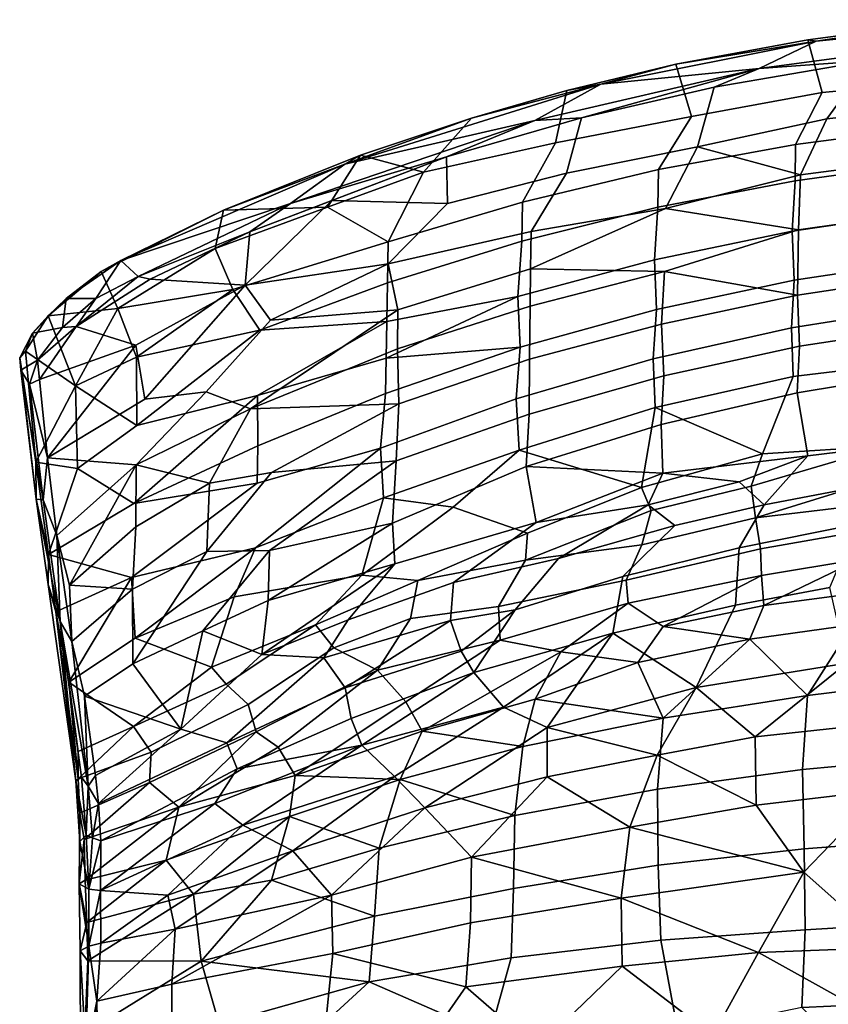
# Model space of a CAD drawing. Header units: millimetres. Extents: x -31 to 2906, y -30 to 542.
# Tile 34 of 54: x 1807 to 1959, y 354 to 540. Entities that reach past the tile are written whole.
import ezdxf

# ---------------------------------------------------------------- set-up
doc = ezdxf.new("R2010")
doc.units = ezdxf.units.MM
doc.layers.add('Layer 01', color=7, linetype='Continuous', true_color=0x000000)

msp = doc.modelspace()

# ---------------------------------------------------------------- linework, layer by layer
at = {"layer": 'Layer 01'}
for points in [[(1945.63, 530.39, 798.75), (1990.22, 536.36, 799.63), (1991.87, 539.12, 798.88), (1956.36, 535.51, 797.81)], [(1983.16, 539.56, 796.97), (1954.78, 535.8, 795.83), (1956.36, 535.51, 797.81)], [(1954.78, 535.8, 795.83), (1983.16, 539.56, 796.97), (1978.16, 527.8, 763.77), (1957.48, 525.87, 765.83)], [(1983.16, 539.56, 796.97), (1956.36, 535.51, 797.81), (1991.87, 539.12, 798.88)], [(1915.87, 527.42, 796.58), (1945.63, 530.39, 798.75), (1956.36, 535.51, 797.81)], [(1930, 531.21, 795.61), (1915.87, 527.42, 796.58), (1956.36, 535.51, 797.81)], [(1954.78, 535.8, 795.83), (1930, 531.21, 795.61), (1956.36, 535.51, 797.81)], [(1932.94, 521.33, 765.36), (1930, 531.21, 795.61), (1954.78, 535.8, 795.83), (1957.48, 525.87, 765.83)], [(1990.22, 536.36, 799.63), (1945.63, 530.39, 798.75), (1966.36, 531.86, 798.33)], [(1966.36, 531.86, 798.33), (1958.37, 520.91, 769.96), (1979.84, 523.32, 769.27), (1988.97, 534.35, 798.73)], [(1958.37, 520.91, 769.96), (1966.36, 531.86, 798.33), (1937.17, 526.89, 797.51), (1934.07, 515.64, 767.18)], [(1945.63, 530.39, 798.75), (1937.17, 526.89, 797.51), (1966.36, 531.86, 798.33)], [(1945.63, 530.39, 798.75), (1903.44, 520.59, 797.18), (1912.23, 521.08, 796.67)], [(1903.44, 520.59, 797.18), (1945.63, 530.39, 798.75), (1915.87, 527.42, 796.58)], [(1932.94, 521.33, 765.36), (1907.35, 516.38, 768.45), (1909.51, 526.22, 794.59), (1930, 531.21, 795.61)], [(1930, 531.21, 795.61), (1909.51, 526.22, 794.59), (1915.87, 527.42, 796.58)], [(1945.63, 530.39, 798.75), (1912.23, 521.08, 796.67), (1937.17, 526.89, 797.51)], [(1978.3, 519.47, 737.24), (1952.44, 516.11, 738.04), (1957.48, 525.87, 765.83), (1978.16, 527.8, 763.77)], [(1903.44, 520.59, 797.18), (1915.87, 527.42, 796.58), (1867.76, 512.39, 794.38)], [(1891.56, 521.06, 793.81), (1867.76, 512.39, 794.38), (1915.87, 527.42, 796.58)], [(1907.35, 516.38, 768.45), (1882.52, 510.89, 773.61), (1891.56, 521.06, 793.81), (1909.51, 526.22, 794.59)], [(1909.51, 526.22, 794.59), (1891.56, 521.06, 793.81), (1915.87, 527.42, 796.58)], [(1912.23, 521.08, 796.67), (1909.4, 510.7, 769.65), (1934.07, 515.64, 767.18), (1937.17, 526.89, 797.51)], [(1952.44, 516.11, 738.04), (1926.7, 511.38, 739.18), (1932.94, 521.33, 765.36), (1957.48, 525.87, 765.83)], [(1958.37, 520.91, 769.96), (1953.4, 510.4, 740.06), (1978.93, 513.7, 739.23), (1979.84, 523.32, 769.27)], [(1903.44, 520.59, 797.18), (1857.56, 504.97, 794.74), (1886.88, 513.74, 795.58)], [(1903.44, 520.59, 797.18), (1867.76, 512.39, 794.38), (1857.56, 504.97, 794.74)], [(1891.56, 521.06, 793.81), (1870.72, 514.07, 792.71), (1867.76, 512.39, 794.38)], [(1891.56, 521.06, 793.81), (1882.52, 510.89, 773.61), (1870.72, 514.07, 792.71)], [(1886.88, 513.74, 795.58), (1887.03, 504.98, 771.91), (1909.4, 510.7, 769.65), (1912.23, 521.08, 796.67)], [(1903.44, 520.59, 797.18), (1886.88, 513.74, 795.58), (1912.23, 521.08, 796.67)], [(1926.7, 511.38, 739.18), (1901.15, 505.27, 740.66), (1907.35, 516.38, 768.45), (1932.94, 521.33, 765.36)], [(1934.07, 515.64, 767.18), (1953.4, 510.4, 740.06), (1958.37, 520.91, 769.96)], [(1952.44, 516.11, 738.04), (1978.3, 519.47, 737.24), (1978.26, 512.8, 714.95), (1952.38, 509.28, 715.61)], [(1901.15, 505.27, 740.66), (1875.89, 497.8, 742.48), (1882.52, 510.89, 773.61), (1907.35, 516.38, 768.45)], [(1909.4, 510.7, 769.65), (1902.75, 499.72, 742.75), (1928.01, 504.04, 735.97), (1934.07, 515.64, 767.18)], [(1926.7, 511.38, 739.18), (1952.44, 516.11, 738.04), (1952.38, 509.28, 715.61), (1926.6, 504.32, 716.56)], [(1953.4, 510.4, 740.06), (1934.07, 515.64, 767.18), (1928.01, 504.04, 735.97)], [(1870.72, 514.07, 792.71), (1844.91, 503.71, 790.99), (1867.76, 512.39, 794.38)], [(1864.48, 504.3, 772.61), (1844.91, 503.71, 790.99), (1870.72, 514.07, 792.71)], [(1857.56, 504.97, 794.74), (1849.88, 499.69, 793.33), (1886.88, 513.74, 795.58)], [(1849.88, 499.69, 793.33), (1865.32, 505.54, 793.33), (1886.88, 513.74, 795.58)], [(1864.48, 504.3, 772.61), (1870.72, 514.07, 792.71), (1882.52, 510.89, 773.61)], [(1865.32, 505.54, 793.33), (1887.03, 504.98, 771.91), (1886.88, 513.74, 795.58)], [(1953.4, 510.4, 740.06), (1953.03, 500.02, 706.2), (1978.67, 503.68, 705.86), (1978.93, 513.7, 739.23)], [(1867.76, 512.39, 794.38), (1825.65, 494.25, 791.21), (1857.56, 504.97, 794.74)], [(1867.76, 512.39, 794.38), (1844.91, 503.71, 790.99), (1825.65, 494.25, 791.21)], [(1901.15, 505.27, 740.66), (1926.7, 511.38, 739.18), (1926.6, 504.32, 716.56), (1901.03, 497.92, 717.79)], [(1952.38, 509.28, 715.61), (1978.26, 512.8, 714.95), (1977.86, 503.63, 682.77), (1951.85, 499.79, 683)], [(1875.89, 497.8, 742.48), (1864.48, 504.3, 772.61), (1882.52, 510.89, 773.61)], [(1887.03, 504.98, 771.91), (1875.91, 493.67, 750.39), (1902.75, 499.72, 742.75), (1909.4, 510.7, 769.65)], [(1926.6, 504.32, 716.56), (1952.38, 509.28, 715.61), (1951.85, 499.79, 683), (1925.95, 494.41, 683.46)], [(1953.03, 500.02, 706.2), (1953.4, 510.4, 740.06), (1928.01, 504.04, 735.97)], [(1865.32, 505.54, 793.33), (1849.04, 489.64, 768.03), (1875.91, 493.67, 750.39), (1887.03, 504.98, 771.91)], [(1865.32, 505.54, 793.33), (1849.88, 499.69, 793.33), (1849.04, 489.64, 768.03)], [(1844.91, 503.71, 790.99), (1821.92, 492.18, 787.94), (1825.65, 494.25, 791.21)], [(1821.92, 492.18, 787.94), (1844.91, 503.71, 790.99), (1843.37, 496.52, 774.04), (1825.1, 485.28, 766.43)], [(1828.87, 491.27, 792.72), (1857.56, 504.97, 794.74), (1825.65, 494.25, 791.21)], [(1857.56, 504.97, 794.74), (1828.87, 491.27, 792.72), (1849.88, 499.69, 793.33)], [(1864.48, 504.3, 772.61), (1843.37, 496.52, 774.04), (1844.91, 503.71, 790.99)], [(1864.48, 504.3, 772.61), (1875.89, 497.8, 742.48), (1846.71, 488.84, 749.2), (1843.37, 496.52, 774.04)], [(1875.89, 497.8, 742.48), (1901.15, 505.27, 740.66), (1901.03, 497.92, 717.79), (1875.75, 490.08, 719.3)], [(1901.03, 497.92, 717.79), (1926.6, 504.32, 716.56), (1925.95, 494.41, 683.46), (1900.27, 487.5, 684.15)], [(1928.01, 504.04, 735.97), (1902.75, 499.72, 742.75), (1902.68, 492.69, 721.01)], [(1927.87, 492.23, 697.22), (1953.03, 500.02, 706.2), (1928.01, 504.04, 735.97), (1902.68, 492.69, 721.01)], [(1951.85, 499.79, 683), (1977.86, 503.63, 682.77), (1978.15, 494.46, 647.73), (1952.19, 490.57, 648.19)], [(1953.03, 500.02, 706.2), (1952.87, 487.76, 662.33), (1978.55, 491.66, 662.18), (1978.67, 503.68, 705.86)], [(1952.87, 487.76, 662.33), (1953.03, 500.02, 706.2), (1927.87, 492.23, 697.22)], [(1831.18, 490.79, 791.46), (1849.88, 499.69, 793.33), (1828.87, 491.27, 792.72)], [(1831.18, 490.79, 791.46), (1849.04, 489.64, 768.03), (1849.88, 499.69, 793.33)], [(1875.91, 493.67, 750.39), (1877.72, 484.99, 722.58), (1902.68, 492.69, 721.01), (1902.75, 499.72, 742.75)], [(1925.95, 494.41, 683.46), (1951.85, 499.79, 683), (1952.19, 490.57, 648.19), (1926.34, 485.08, 648.83)], [(1843.37, 496.52, 774.04), (1846.71, 488.84, 749.2), (1825.1, 485.28, 766.43)], [(1846.71, 488.84, 749.2), (1875.89, 497.8, 742.48), (1875.75, 490.08, 719.3), (1851.78, 481.2, 721.03)], [(1875.75, 490.08, 719.3), (1901.03, 497.92, 717.79), (1900.27, 487.5, 684.15), (1875.62, 482.81, 696.36)], [(1900.27, 487.5, 684.15), (1925.95, 494.41, 683.46), (1926.34, 485.08, 648.83), (1900.69, 477.98, 649.66)], [(1952.19, 490.57, 648.19), (1978.15, 494.46, 647.73), (1977.82, 485.74, 612.96), (1951.69, 481.59, 613.11)], [(1815.35, 487.15, 785.99), (1820.97, 487.12, 790.12), (1825.65, 494.25, 791.21)], [(1825.65, 494.25, 791.21), (1821.92, 492.18, 787.94), (1815.35, 487.15, 785.99)], [(1825.65, 494.25, 791.21), (1820.97, 487.12, 790.12), (1828.87, 491.27, 792.72)], [(1853.76, 483.07, 744.61), (1875.91, 493.67, 750.39), (1849.04, 489.64, 768.03)], [(1875.91, 493.67, 750.39), (1853.76, 483.07, 744.61), (1877.72, 484.99, 722.58)], [(1877.72, 484.99, 722.58), (1877.64, 477.67, 699.63), (1902.6, 485.68, 698.3), (1902.68, 492.69, 721.01)], [(1927.87, 492.23, 697.22), (1902.68, 492.69, 721.01), (1902.6, 485.68, 698.3)], [(1821.92, 492.18, 787.94), (1811.98, 483.9, 779.88), (1815.35, 487.15, 785.99)], [(1821.92, 492.18, 787.94), (1825.1, 485.28, 766.43), (1811.98, 483.9, 779.88)], [(1828.87, 491.27, 792.72), (1820.97, 487.12, 790.12), (1817.23, 481.85, 786.13)], [(1831.18, 490.79, 791.46), (1828.87, 491.27, 792.72), (1817.23, 481.85, 786.13)], [(1828.44, 478.36, 762.7), (1849.04, 489.64, 768.03), (1831.18, 490.79, 791.46), (1817.23, 481.85, 786.13)], [(1902.6, 485.68, 698.3), (1902.47, 475.7, 664.34), (1927.3, 482.3, 662.72), (1927.87, 492.23, 697.22)], [(1952.87, 487.76, 662.33), (1927.87, 492.23, 697.22), (1927.3, 482.3, 662.72)], [(1952.87, 487.76, 662.33), (1953.22, 478.14, 624.76), (1978.84, 482.08, 624.3), (1978.55, 491.66, 662.18)], [(1846.71, 488.84, 749.2), (1828.59, 476.07, 737.01), (1825.1, 485.28, 766.43)], [(1849.04, 489.64, 768.03), (1828.44, 478.36, 762.7), (1830.15, 468.23, 733.04)], [(1846.71, 488.84, 749.2), (1851.78, 481.2, 721.03), (1828.59, 476.07, 737.01)], [(1841.7, 469.56, 720.93), (1853.76, 483.07, 744.61), (1849.04, 489.64, 768.03), (1830.15, 468.23, 733.04)], [(1875.62, 482.81, 696.36), (1851.78, 481.2, 721.03), (1875.75, 490.08, 719.3)], [(1926.34, 485.08, 648.83), (1952.19, 490.57, 648.19), (1951.69, 481.59, 613.11), (1925.74, 475.8, 613.56)], [(1809.05, 480.62, 778.5), (1814.68, 481.68, 785.23), (1815.35, 487.15, 785.99)], [(1815.35, 487.15, 785.99), (1811.98, 483.9, 779.88), (1809.05, 480.62, 778.5)], [(1820.97, 487.12, 790.12), (1815.35, 487.15, 785.99), (1814.68, 481.68, 785.23)], [(1820.97, 487.12, 790.12), (1814.68, 481.68, 785.23), (1817.23, 481.85, 786.13)], [(1900.27, 487.5, 684.15), (1875.49, 475.93, 673.62), (1875.62, 482.81, 696.36)], [(1900.69, 477.98, 649.66), (1875.49, 475.93, 673.62), (1900.27, 487.5, 684.15)], [(1927.3, 482.3, 662.72), (1927.7, 472.58, 625.4), (1953.22, 478.14, 624.76), (1952.87, 487.76, 662.33)], [(1825.1, 485.28, 766.43), (1817.09, 470.68, 738.36), (1811.98, 483.9, 779.88)], [(1825.1, 485.28, 766.43), (1828.59, 476.07, 737.01), (1817.09, 470.68, 738.36)], [(1877.64, 477.67, 699.63), (1877.92, 467.3, 664.93), (1902.47, 475.7, 664.34), (1902.6, 485.68, 698.3)], [(1951.69, 481.59, 613.11), (1977.82, 485.74, 612.96), (1978.17, 475.61, 569.62), (1952.02, 472.49, 574.68)], [(1811.98, 483.9, 779.88), (1807.69, 477.23, 769.01), (1809.05, 480.62, 778.5)], [(1811.98, 483.9, 779.88), (1817.09, 470.68, 738.36), (1807.69, 477.23, 769.01)], [(1850.01, 466.36, 699.63), (1877.72, 484.99, 722.58), (1853.76, 483.07, 744.61), (1841.7, 469.56, 720.93)], [(1877.72, 484.99, 722.58), (1850.01, 466.36, 699.63), (1877.64, 477.67, 699.63)], [(1900.69, 477.98, 649.66), (1926.34, 485.08, 648.83), (1925.74, 475.8, 613.56), (1899.98, 468.27, 614.03)], [(1814.68, 481.68, 785.23), (1809.05, 480.62, 778.5), (1809.95, 475.56, 777.15)], [(1810.35, 471.92, 770.11), (1817.23, 481.85, 786.13), (1809.95, 475.56, 777.15)], [(1814.68, 481.68, 785.23), (1809.95, 475.56, 777.15), (1817.23, 481.85, 786.13)], [(1817.23, 481.85, 786.13), (1810.35, 471.92, 770.11), (1828.44, 478.36, 762.7)], [(1851.78, 481.2, 721.03), (1875.62, 482.81, 696.36), (1851.31, 468.89, 683.5), (1828.62, 463.23, 699.87)], [(1875.49, 475.93, 673.62), (1851.31, 468.89, 683.5), (1875.62, 482.81, 696.36)], [(1902.47, 475.7, 664.34), (1902.39, 465.39, 626.24), (1927.7, 472.58, 625.4), (1927.3, 482.3, 662.72)], [(1925.74, 475.8, 613.56), (1951.69, 481.59, 613.11), (1952.02, 472.49, 574.68), (1926.08, 466.61, 575.39)], [(1953.22, 478.14, 624.76), (1952.81, 469.39, 589.48), (1978.54, 473.63, 589.64), (1978.84, 482.08, 624.3)], [(1809.05, 480.62, 778.5), (1806.63, 475.97, 768.87), (1806.81, 473.68, 767.77), (1809.95, 475.56, 777.15)], [(1806.63, 475.97, 768.87), (1809.05, 480.62, 778.5), (1807.69, 477.23, 769.01)], [(1851.78, 481.2, 721.03), (1828.62, 463.23, 699.87), (1828.59, 476.07, 737.01)], [(1828.44, 478.36, 762.7), (1810.35, 471.92, 770.11), (1811.83, 457.14, 728.98)], [(1830.15, 468.23, 733.04), (1828.44, 478.36, 762.7), (1811.83, 457.14, 728.98)], [(1875.37, 469.28, 650.69), (1900.69, 477.98, 649.66), (1899.98, 468.27, 614.03), (1874.47, 459.01, 614.58)], [(1900.69, 477.98, 649.66), (1875.37, 469.28, 650.69), (1875.49, 475.93, 673.62)], [(1927.7, 472.58, 625.4), (1927.19, 463.46, 589.6), (1952.81, 469.39, 589.48), (1953.22, 478.14, 624.76)], [(1806.63, 475.97, 768.87), (1807.69, 477.23, 769.01), (1809.69, 456.37, 709.75)], [(1806.63, 475.97, 768.87), (1809.69, 456.37, 709.75), (1809.74, 449.39, 693.7)], [(1806.81, 473.68, 767.77), (1806.63, 475.97, 768.87), (1809.74, 449.39, 693.7)], [(1817.09, 470.68, 738.36), (1809.69, 456.37, 709.75), (1807.69, 477.23, 769.01)], [(1828.62, 463.23, 699.87), (1817.09, 470.68, 738.36), (1828.59, 476.07, 737.01)], [(1877.64, 477.67, 699.63), (1850.01, 466.36, 699.63), (1877.92, 467.3, 664.93)], [(1851.31, 468.89, 683.5), (1875.49, 475.93, 673.62), (1875.37, 469.28, 650.69), (1851.37, 459.4, 651.87)], [(1809.95, 475.56, 777.15), (1806.81, 473.68, 767.77), (1808.45, 471.02, 768.16)], [(1810.35, 471.92, 770.11), (1809.95, 475.56, 777.15), (1808.45, 471.02, 768.16)], [(1877.92, 467.3, 664.93), (1877.4, 456.58, 627.27), (1902.39, 465.39, 626.24), (1902.47, 475.7, 664.34)], [(1899.98, 468.27, 614.03), (1925.74, 475.8, 613.56), (1926.08, 466.61, 575.39), (1900.5, 458.61, 574.62)], [(1952.02, 472.49, 574.68), (1978.17, 475.61, 569.62), (1969.86, 459.42, 503.2), (1946.26, 457.89, 516.06)], [(1806.81, 473.68, 767.77), (1809.74, 449.39, 693.7), (1811.01, 449.25, 703.9)], [(1806.81, 473.68, 767.77), (1811.01, 449.25, 703.9), (1808.45, 471.02, 768.16)], [(1902.39, 465.39, 626.24), (1901.81, 455.56, 588.84), (1927.19, 463.46, 589.6), (1927.7, 472.58, 625.4)], [(1952.02, 472.49, 574.68), (1946.26, 457.89, 516.06), (1926.08, 466.61, 575.39)], [(1952.81, 469.39, 589.48), (1954.78, 457.55, 536.87), (1978.83, 460.5, 532.26), (1978.54, 473.63, 589.64)], [(1810.35, 471.92, 770.11), (1808.45, 471.02, 768.16), (1811.83, 457.14, 728.98)], [(1811.01, 449.25, 703.9), (1811.83, 457.14, 728.98), (1808.45, 471.02, 768.16)], [(1809.69, 456.37, 709.75), (1817.09, 470.68, 738.36), (1817.52, 455.14, 693.29)], [(1828.62, 463.23, 699.87), (1817.52, 455.14, 693.29), (1817.09, 470.68, 738.36)], [(1828.54, 455.84, 699.57), (1841.7, 469.56, 720.93), (1830.15, 468.23, 733.04), (1811.83, 457.14, 728.98)], [(1828.62, 463.23, 699.87), (1851.31, 468.89, 683.5), (1828.06, 448.6, 654.95), (1817.52, 455.14, 693.29)], [(1851.37, 459.4, 651.87), (1828.06, 448.6, 654.95), (1851.31, 468.89, 683.5)], [(1841.7, 469.56, 720.93), (1828.54, 455.84, 699.57), (1850.01, 466.36, 699.63)], [(1851.37, 459.4, 651.87), (1875.37, 469.28, 650.69), (1874.47, 459.01, 614.58), (1851.24, 452.39, 627.63)], [(1927.19, 463.46, 589.6), (1927.55, 454.26, 550.61), (1954.78, 457.55, 536.87), (1952.81, 469.39, 589.48)], [(1853.99, 454.39, 655.36), (1877.92, 467.3, 664.93), (1850.01, 466.36, 699.63), (1842.32, 452.39, 667.13)], [(1877.92, 467.3, 664.93), (1853.99, 454.39, 655.36), (1877.4, 456.58, 627.27)], [(1874.47, 459.01, 614.58), (1899.98, 468.27, 614.03), (1900.5, 458.61, 574.62), (1874.99, 449.64, 577.46)], [(1926.08, 466.61, 575.39), (1923.51, 451.57, 513.92), (1900.5, 458.61, 574.62)], [(1926.08, 466.61, 575.39), (1946.26, 457.89, 516.06), (1923.51, 451.57, 513.92)], [(1850.01, 466.36, 699.63), (1828.54, 455.84, 699.57), (1842.32, 452.39, 667.13)], [(1877.4, 456.58, 627.27), (1876.69, 444.89, 584.2), (1901.81, 455.56, 588.84), (1902.39, 465.39, 626.24)], [(1927.55, 454.26, 550.61), (1927.19, 463.46, 589.6), (1901.81, 455.56, 588.84)], [(1851.24, 452.39, 627.63), (1828.06, 448.6, 654.95), (1851.37, 459.4, 651.87)], [(1944.14, 451.87, 494.36), (1946.26, 457.89, 516.06), (1969.86, 459.42, 503.2)], [(1970.71, 453.83, 483.74), (1944.97, 445.88, 476.72), (1944.14, 451.87, 494.36), (1969.86, 459.42, 503.2)], [(1964.62, 451.76, 505.12), (1978.83, 460.5, 532.26), (1954.78, 457.55, 536.87), (1946.57, 448.32, 506.2)], [(1851.24, 452.39, 627.63), (1874.47, 459.01, 614.58), (1850.97, 440.24, 583.53), (1827.62, 434.64, 608.31)], [(1874.99, 449.64, 577.46), (1850.97, 440.24, 583.53), (1874.47, 459.01, 614.58)], [(1900.5, 458.61, 574.62), (1888.09, 447.87, 549.05), (1874.99, 449.64, 577.46)], [(1900.5, 458.61, 574.62), (1923.51, 451.57, 513.92), (1902.09, 443.03, 507.09), (1888.09, 447.87, 549.05)], [(1944.14, 451.87, 494.36), (1925.35, 447.27, 495.62), (1923.51, 451.57, 513.92), (1946.26, 457.89, 516.06)], [(1927.55, 454.26, 550.61), (1941.87, 452.65, 527.91), (1954.78, 457.55, 536.87)], [(1941.87, 452.65, 527.91), (1946.57, 448.32, 506.2), (1954.78, 457.55, 536.87)], [(1809.69, 456.37, 709.75), (1812.06, 439.01, 653.06), (1809.74, 449.39, 693.7)], [(1809.69, 456.37, 709.75), (1817.52, 455.14, 693.29), (1812.06, 439.01, 653.06)], [(1811.01, 449.25, 703.9), (1813.61, 442.58, 684.32), (1811.83, 457.14, 728.98)], [(1828.54, 455.84, 699.57), (1811.83, 457.14, 728.98), (1813.61, 442.58, 684.32)], [(1815.98, 433.2, 651.37), (1828.54, 455.84, 699.57), (1813.61, 442.58, 684.32)], [(1828.54, 455.84, 699.57), (1815.98, 433.2, 651.37), (1828.45, 444.18, 663.58)], [(1842.32, 452.39, 667.13), (1828.54, 455.84, 699.57), (1828.45, 444.18, 663.58)], [(1853.56, 439.72, 604.24), (1877.4, 456.58, 627.27), (1853.99, 454.39, 655.36), (1841.78, 439.53, 624.61)], [(1877.4, 456.58, 627.27), (1853.56, 439.72, 604.24), (1876.69, 444.89, 584.2)], [(1876.69, 444.89, 584.2), (1877.17, 437.22, 553.03), (1903.74, 445, 542.61), (1901.81, 455.56, 588.84)], [(1927.55, 454.26, 550.61), (1901.81, 455.56, 588.84), (1903.74, 445, 542.61)], [(1828.06, 448.6, 654.95), (1812.06, 439.01, 653.06), (1817.52, 455.14, 693.29)], [(1853.99, 454.39, 655.36), (1842.32, 452.39, 667.13), (1841.78, 439.53, 624.61)], [(1903.74, 445, 542.61), (1924.76, 448.32, 528.6), (1927.55, 454.26, 550.61)], [(1927.55, 454.26, 550.61), (1924.76, 448.32, 528.6), (1941.87, 452.65, 527.91)], [(1944.97, 445.88, 476.72), (1970.71, 453.83, 483.74), (1972.84, 449.22, 471.55)], [(1828.06, 448.6, 654.95), (1851.24, 452.39, 627.63), (1827.62, 434.64, 608.31), (1812.06, 439.01, 653.06)], [(1827.82, 432.49, 626.29), (1841.78, 439.53, 624.61), (1842.32, 452.39, 667.13), (1828.45, 444.18, 663.58)], [(1944.14, 451.87, 494.36), (1944.97, 445.88, 476.72), (1923.58, 440.81, 478.37), (1925.35, 447.27, 495.62)], [(1929.81, 444.42, 507.34), (1946.57, 448.32, 506.2), (1941.87, 452.65, 527.91), (1924.76, 448.32, 528.6)], [(1925.35, 447.27, 495.62), (1901.72, 437.94, 490.18), (1902.09, 443.03, 507.09), (1923.51, 451.57, 513.92)], [(1946.57, 448.32, 506.2), (1941.87, 440.25, 485.06), (1963.95, 444.68, 483.79), (1964.62, 451.76, 505.12)], [(1814.23, 426.37, 627.9), (1811.01, 449.25, 703.9), (1809.74, 449.39, 693.7)], [(1811.96, 433.36, 640.13), (1814.23, 426.37, 627.9), (1809.74, 449.39, 693.7)], [(1812.06, 439.01, 653.06), (1811.96, 433.36, 640.13), (1809.74, 449.39, 693.7)], [(1811.01, 449.25, 703.9), (1814.23, 426.37, 627.9), (1813.61, 442.58, 684.32)], [(1850.97, 440.24, 583.53), (1874.99, 449.64, 577.46), (1870.95, 435.13, 526.04), (1846.97, 431.02, 556.03)], [(1874.99, 449.64, 577.46), (1888.09, 447.87, 549.05), (1870.95, 435.13, 526.04)], [(1907.94, 438.24, 509.58), (1924.76, 448.32, 528.6), (1903.74, 445, 542.61), (1888.18, 433.72, 519.99)], [(1924.76, 448.32, 528.6), (1907.94, 438.24, 509.58), (1929.81, 444.42, 507.34)], [(1941.87, 440.25, 485.06), (1946.57, 448.32, 506.2), (1929.81, 444.42, 507.34), (1919.98, 434.88, 487.35)], [(1972.84, 449.22, 471.55), (1964.42, 443.33, 463.31), (1945.88, 440.07, 464.66), (1944.97, 445.88, 476.72)], [(1888.09, 447.87, 549.05), (1902.09, 443.03, 507.09), (1881.44, 434.08, 503.72), (1870.95, 435.13, 526.04)], [(1901.72, 437.94, 490.18), (1925.35, 447.27, 495.62), (1923.58, 440.81, 478.37)], [(1876.69, 444.89, 584.2), (1853.56, 439.72, 604.24), (1853.34, 430.34, 569.47)], [(1876.69, 444.89, 584.2), (1853.34, 430.34, 569.47), (1877.17, 437.22, 553.03)], [(1877.17, 437.22, 553.03), (1868.35, 426.72, 526.59), (1888.18, 433.72, 519.99), (1903.74, 445, 542.61)], [(1919.98, 434.88, 487.35), (1929.81, 444.42, 507.34), (1907.94, 438.24, 509.58), (1899.76, 428.58, 489.46)], [(1944.97, 445.88, 476.72), (1945.88, 440.07, 464.66), (1920.63, 434.19, 466.91), (1923.58, 440.81, 478.37)], [(1941.87, 440.25, 485.06), (1941.2, 429.44, 464.71), (1958.9, 432.77, 463.25), (1963.95, 444.68, 483.79)], [(1813.61, 442.58, 684.32), (1814.23, 426.37, 627.9), (1816.43, 422.64, 615.81)], [(1816.43, 422.64, 615.81), (1815.98, 433.2, 651.37), (1813.61, 442.58, 684.32)], [(1828.45, 444.18, 663.58), (1815.98, 433.2, 651.37), (1827.82, 432.49, 626.29)], [(1881.44, 434.08, 503.72), (1902.09, 443.03, 507.09), (1901.72, 437.94, 490.18)], [(1964.42, 443.33, 463.31), (1964.57, 438.14, 455.31), (1946.08, 435.04, 456.78), (1945.88, 440.07, 464.66)], [(1923.58, 440.81, 478.37), (1920.63, 434.19, 466.91), (1896.66, 429.24, 473.9), (1901.72, 437.94, 490.18)], [(1812.06, 439.01, 653.06), (1813.39, 428.18, 615.09), (1811.96, 433.36, 640.13)], [(1827.62, 434.64, 608.31), (1813.39, 428.18, 615.09), (1812.06, 439.01, 653.06)], [(1827.62, 434.64, 608.31), (1850.97, 440.24, 583.53), (1828.31, 423.26, 566)], [(1841.78, 439.53, 624.61), (1827.82, 432.49, 626.29), (1827.89, 418.41, 576.95)], [(1841.78, 439.53, 624.61), (1827.89, 418.41, 576.95), (1841.08, 424.61, 572.11), (1853.56, 439.72, 604.24)], [(1828.31, 423.26, 566), (1850.97, 440.24, 583.53), (1846.97, 431.02, 556.03)], [(1853.34, 430.34, 569.47), (1853.56, 439.72, 604.24), (1841.08, 424.61, 572.11)], [(1919.98, 434.88, 487.35), (1918.15, 424.2, 467.58), (1941.2, 429.44, 464.71), (1941.87, 440.25, 485.06)], [(1945.88, 440.07, 464.66), (1946.08, 435.04, 456.78), (1920.99, 429.87, 459.91), (1920.63, 434.19, 466.91)], [(1868.35, 426.72, 526.59), (1877.17, 437.22, 553.03), (1852.17, 420.17, 532.31)], [(1852.17, 420.17, 532.31), (1877.17, 437.22, 553.03), (1853.34, 430.34, 569.47)], [(1901.72, 437.94, 490.18), (1896.66, 429.24, 473.9), (1880.1, 426.93, 484.3), (1881.44, 434.08, 503.72)], [(1887.58, 426.58, 496.84), (1899.76, 428.58, 489.46), (1907.94, 438.24, 509.58), (1888.18, 433.72, 519.99)], [(1946.52, 429.37, 449.68), (1946.08, 435.04, 456.78), (1964.57, 438.14, 455.31)], [(1946.52, 429.37, 449.68), (1964.57, 438.14, 455.31), (1973.03, 432.9, 446.92)], [(1846.97, 431.02, 556.03), (1870.95, 435.13, 526.04), (1862.22, 425.77, 505.36), (1842.69, 417.82, 513.8)], [(1862.22, 425.77, 505.36), (1870.95, 435.13, 526.04), (1881.44, 434.08, 503.72)], [(1811.96, 433.36, 640.13), (1817.17, 396.4, 500.67), (1814.23, 426.37, 627.9)], [(1813.39, 428.18, 615.09), (1817.17, 396.4, 500.67), (1811.96, 433.36, 640.13)], [(1827.62, 434.64, 608.31), (1815.87, 414.97, 563.49), (1813.39, 428.18, 615.09)], [(1827.62, 434.64, 608.31), (1828.31, 423.26, 566), (1815.87, 414.97, 563.49)], [(1881.44, 434.08, 503.72), (1880.1, 426.93, 484.3), (1865.7, 421.43, 487.2), (1862.22, 425.77, 505.36)], [(1863.81, 419.59, 508.39), (1887.58, 426.58, 496.84), (1888.18, 433.72, 519.99), (1868.35, 426.72, 526.59)], [(1899.76, 428.58, 489.46), (1892.02, 416.77, 471.69), (1918.15, 424.2, 467.58), (1919.98, 434.88, 487.35)], [(1920.63, 434.19, 466.91), (1920.99, 429.87, 459.91), (1896.94, 422.89, 463.01), (1896.66, 429.24, 473.9)], [(1927.57, 425.48, 451.7), (1920.99, 429.87, 459.91), (1946.08, 435.04, 456.78)], [(1927.57, 425.48, 451.7), (1946.08, 435.04, 456.78), (1946.52, 429.37, 449.68)], [(1816.43, 422.64, 615.81), (1827.82, 432.49, 626.29), (1815.98, 433.2, 651.37)], [(1818.79, 412.33, 575.31), (1827.89, 418.41, 576.95), (1827.82, 432.49, 626.29), (1816.43, 422.64, 615.81)], [(1941.2, 429.44, 464.71), (1933.79, 413.95, 450.28), (1962.09, 418.58, 447.3), (1958.9, 432.77, 463.25)], [(1943.88, 423.04, 444.11), (1946.52, 429.37, 449.68), (1973.03, 432.9, 446.92), (1963.17, 425.78, 442.18)], [(1828.31, 423.26, 566), (1846.97, 431.02, 556.03), (1842.69, 417.82, 513.8)], [(1852.17, 420.17, 532.31), (1853.34, 430.34, 569.47), (1841.08, 424.61, 572.11)], [(1908.33, 420.68, 454.09), (1896.94, 422.89, 463.01), (1920.99, 429.87, 459.91)], [(1927.57, 425.48, 451.7), (1922.82, 418.67, 446.53), (1908.33, 420.68, 454.09), (1920.99, 429.87, 459.91)], [(1813.39, 428.18, 615.09), (1817.61, 396.78, 496.28), (1817.17, 396.4, 500.67)], [(1813.39, 428.18, 615.09), (1815.87, 414.97, 563.49), (1817.61, 396.78, 496.28)], [(1896.66, 429.24, 473.9), (1896.94, 422.89, 463.01), (1873.86, 417.25, 470.13), (1880.1, 426.93, 484.3)], [(1889.61, 420.82, 480.89), (1899.76, 428.58, 489.46), (1887.58, 426.58, 496.84)], [(1892.02, 416.77, 471.69), (1899.76, 428.58, 489.46), (1889.61, 420.82, 480.89)], [(1918.15, 424.2, 467.58), (1933.79, 413.95, 450.28), (1941.2, 429.44, 464.71)], [(1946.52, 429.37, 449.68), (1943.88, 423.04, 444.11), (1927.57, 425.48, 451.7)], [(1816.43, 422.64, 615.81), (1814.23, 426.37, 627.9), (1819.49, 395.4, 510.51)], [(1819.49, 395.4, 510.51), (1814.23, 426.37, 627.9), (1818.22, 397.12, 512.65)], [(1818.22, 397.12, 512.65), (1814.23, 426.37, 627.9), (1817.17, 396.4, 500.67)], [(1863.81, 419.59, 508.39), (1868.35, 426.72, 526.59), (1852.17, 420.17, 532.31)], [(1887.58, 426.58, 496.84), (1863.81, 419.59, 508.39), (1867.79, 413.92, 487.52)], [(1873.86, 417.25, 470.13), (1865.7, 421.43, 487.2), (1880.1, 426.93, 484.3)], [(1889.61, 420.82, 480.89), (1887.58, 426.58, 496.84), (1867.79, 413.92, 487.52)], [(1836.93, 406.12, 512.25), (1841.08, 424.61, 572.11), (1827.89, 418.41, 576.95)], [(1841.08, 424.61, 572.11), (1836.93, 406.12, 512.25), (1852.17, 420.17, 532.31)], [(1845.44, 414.58, 497.93), (1842.69, 417.82, 513.8), (1862.22, 425.77, 505.36)], [(1865.7, 421.43, 487.2), (1849.57, 410.76, 482.13), (1845.44, 414.58, 497.93), (1862.22, 425.77, 505.36)], [(1897.57, 410.3, 459.98), (1918.15, 424.2, 467.58), (1892.02, 416.77, 471.69)], [(1905.79, 406.46, 453.04), (1918.15, 424.2, 467.58), (1897.57, 410.3, 459.98)], [(1933.79, 413.95, 450.28), (1918.15, 424.2, 467.58), (1905.79, 406.46, 453.04)], [(1922.82, 418.67, 446.53), (1927.57, 425.48, 451.7), (1943.88, 423.04, 444.11)], [(1963.17, 425.78, 442.18), (1954.75, 412.47, 434.27), (1943.88, 423.04, 444.11)], [(1963.17, 425.78, 442.18), (1974.54, 414.95, 432.77), (1954.75, 412.47, 434.27)], [(1828.01, 406.62, 504.82), (1815.87, 414.97, 563.49), (1828.31, 423.26, 566), (1842.69, 417.82, 513.8)], [(1816.43, 422.64, 615.81), (1819.49, 395.4, 510.51), (1818.79, 412.33, 575.31)], [(1879.2, 411.3, 458.21), (1873.86, 417.25, 470.13), (1896.94, 422.89, 463.01)], [(1908.33, 420.68, 454.09), (1882.26, 405.77, 450.9), (1879.2, 411.3, 458.21), (1896.94, 422.89, 463.01)], [(1922.82, 418.67, 446.53), (1943.88, 423.04, 444.11), (1927.61, 408.19, 437.38)], [(1927.61, 408.19, 437.38), (1943.88, 423.04, 444.11), (1954.75, 412.47, 434.27)], [(1873.86, 417.25, 470.13), (1851.08, 405.67, 471.42), (1849.57, 410.76, 482.13), (1865.7, 421.43, 487.2)], [(1867.79, 413.92, 487.52), (1868.95, 408.12, 475.5), (1892.02, 416.77, 471.69), (1889.61, 420.82, 480.89)], [(1908.33, 420.68, 454.09), (1903.55, 411.78, 447.23), (1882.26, 405.77, 450.9)], [(1908.33, 420.68, 454.09), (1922.82, 418.67, 446.53), (1903.55, 411.78, 447.23)], [(1836.93, 406.12, 512.25), (1845.58, 403.56, 491.04), (1863.81, 419.59, 508.39), (1852.17, 420.17, 532.31)], [(1867.79, 413.92, 487.52), (1863.81, 419.59, 508.39), (1845.58, 403.56, 491.04)], [(1927.61, 408.19, 437.38), (1903.55, 411.78, 447.23), (1922.82, 418.67, 446.53)], [(1944.87, 404.69, 441.62), (1962.09, 418.58, 447.3), (1933.79, 413.95, 450.28)], [(1944.87, 404.69, 441.62), (1971.56, 407.58, 438.73), (1962.09, 418.58, 447.3)], [(1827.89, 418.41, 576.95), (1818.79, 412.33, 575.31), (1836.93, 406.12, 512.25)], [(1828.01, 406.62, 504.82), (1842.69, 417.82, 513.8), (1845.44, 414.58, 497.93)], [(1873.86, 417.25, 470.13), (1855.23, 402.75, 463.89), (1851.08, 405.67, 471.42)], [(1879.2, 411.3, 458.21), (1858.44, 397.46, 455.79), (1855.23, 402.75, 463.89), (1873.86, 417.25, 470.13)], [(1870.97, 403.16, 466.92), (1892.02, 416.77, 471.69), (1868.95, 408.12, 475.5)], [(1897.57, 410.3, 459.98), (1892.02, 416.77, 471.69), (1870.97, 403.16, 466.92)], [(1815.87, 414.97, 563.49), (1817.64, 401.95, 511.95), (1817.61, 396.78, 496.28)], [(1828.01, 406.62, 504.82), (1817.64, 401.95, 511.95), (1815.87, 414.97, 563.49)], [(1954.75, 412.47, 434.27), (1974.54, 414.95, 432.77), (1981.13, 401.08, 425.7), (1953.81, 398.59, 428.01)], [(1845.44, 414.58, 497.93), (1849.57, 410.76, 482.13), (1831.34, 401.82, 486.62), (1828.01, 406.62, 504.82)], [(1845.58, 403.56, 491.04), (1847.48, 398.69, 479.47), (1868.95, 408.12, 475.5), (1867.79, 413.92, 487.52)], [(1933.79, 413.95, 450.28), (1905.79, 406.46, 453.04), (1926.47, 401.26, 443.66)], [(1944.87, 404.69, 441.62), (1933.79, 413.95, 450.28), (1926.47, 401.26, 443.66)], [(1836.93, 406.12, 512.25), (1818.79, 412.33, 575.31), (1820.86, 397.44, 517.24)], [(1819.49, 395.4, 510.51), (1820.86, 397.44, 517.24), (1818.79, 412.33, 575.31)], [(1879.2, 411.3, 458.21), (1882.26, 405.77, 450.9), (1858.44, 397.46, 455.79)], [(1901.18, 402.91, 441.58), (1882.26, 405.77, 450.9), (1903.55, 411.78, 447.23)], [(1927.61, 408.19, 437.38), (1901.18, 402.91, 441.58), (1903.55, 411.78, 447.23)], [(1927.61, 408.19, 437.38), (1954.75, 412.47, 434.27), (1953.81, 398.59, 428.01), (1926.54, 394.84, 431.21)], [(1849.57, 410.76, 482.13), (1851.08, 405.67, 471.42), (1831.04, 396.09, 476.17), (1831.34, 401.82, 486.62)], [(1877.06, 397.24, 457.49), (1897.57, 410.3, 459.98), (1870.97, 403.16, 466.92)], [(1905.79, 406.46, 453.04), (1897.57, 410.3, 459.98), (1877.06, 397.24, 457.49), (1882.77, 391.33, 450.97)], [(1870.97, 403.16, 466.92), (1868.95, 408.12, 475.5), (1847.48, 398.69, 479.47)], [(1901.18, 402.91, 441.58), (1927.61, 408.19, 437.38), (1926.54, 394.84, 431.21), (1899.7, 389.92, 435.41)], [(1944.87, 404.69, 441.62), (1945.09, 391.84, 435.88), (1968.9, 394.65, 433.55), (1971.56, 407.58, 438.73)], [(1831.34, 401.82, 486.62), (1817.61, 396.78, 496.28), (1828.01, 406.62, 504.82)], [(1817.64, 401.95, 511.95), (1828.01, 406.62, 504.82), (1817.61, 396.78, 496.28)], [(1821.45, 392.15, 500.44), (1836.93, 406.12, 512.25), (1820.86, 397.44, 517.24)], [(1845.58, 403.56, 491.04), (1836.93, 406.12, 512.25), (1821.45, 392.15, 500.44)], [(1836.56, 391.47, 464.37), (1831.04, 396.09, 476.17), (1851.08, 405.67, 471.42)], [(1836.56, 391.47, 464.37), (1851.08, 405.67, 471.42), (1855.23, 402.75, 463.89)], [(1878.13, 396.68, 445.77), (1858.44, 397.46, 455.79), (1882.26, 405.77, 450.9)], [(1901.18, 402.91, 441.58), (1878.13, 396.68, 445.77), (1882.26, 405.77, 450.9)], [(1905.79, 397.2, 446.89), (1905.79, 406.46, 453.04), (1882.77, 391.33, 450.97)], [(1905.79, 406.46, 453.04), (1905.79, 397.2, 446.89), (1926.47, 401.26, 443.66)], [(1945.09, 391.84, 435.88), (1944.87, 404.69, 441.62), (1926.47, 401.26, 443.66)], [(1817.92, 390.32, 481.98), (1817.61, 396.78, 496.28), (1831.34, 401.82, 486.62), (1831.04, 396.09, 476.17)], [(1821.87, 385.16, 484.48), (1847.48, 398.69, 479.47), (1845.58, 403.56, 491.04), (1821.45, 392.15, 500.44)], [(1855.23, 402.75, 463.89), (1858.44, 397.46, 455.79), (1836.56, 391.47, 464.37)], [(1870.97, 403.16, 466.92), (1847.48, 398.69, 479.47), (1843.32, 392.17, 473.37)], [(1848.56, 388.12, 464.88), (1870.97, 403.16, 466.92), (1843.32, 392.17, 473.37)], [(1870.97, 403.16, 466.92), (1848.56, 388.12, 464.88), (1877.06, 397.24, 457.49)], [(1899.7, 389.92, 435.41), (1878.13, 396.68, 445.77), (1901.18, 402.91, 441.58)], [(1921.32, 387.73, 438.62), (1926.47, 401.26, 443.66), (1905.79, 397.2, 446.89)], [(1945.09, 391.84, 435.88), (1926.47, 401.26, 443.66), (1921.32, 387.73, 438.62)], [(1953.81, 398.59, 428.01), (1981.13, 401.08, 425.7), (1981.32, 385.72, 421.48), (1954.07, 383.65, 423.75)], [(1843.32, 392.17, 473.37), (1847.48, 398.69, 479.47), (1821.87, 385.16, 484.48)], [(1926.54, 394.84, 431.21), (1953.81, 398.59, 428.01), (1954.07, 383.65, 423.75), (1926.67, 380.56, 426.96)], [(1817.17, 396.4, 500.67), (1819.1, 386.21, 484.51), (1818.22, 397.12, 512.65)], [(1817.61, 396.78, 496.28), (1817.92, 390.32, 481.98), (1817.17, 396.4, 500.67)], [(1819.1, 386.21, 484.51), (1817.17, 396.4, 500.67), (1817.92, 385.02, 476.75)], [(1817.17, 396.4, 500.67), (1817.92, 390.32, 481.98), (1817.92, 385.02, 476.75)], [(1819.49, 395.4, 510.51), (1818.22, 397.12, 512.65), (1819.1, 386.21, 484.51)], [(1820.86, 397.44, 517.24), (1819.49, 395.4, 510.51), (1821.45, 392.15, 500.44)], [(1858.44, 397.46, 455.79), (1857.37, 389.75, 450.22), (1834.19, 381.52, 456.57), (1836.56, 391.47, 464.37)], [(1848.56, 388.12, 464.88), (1857.99, 383.27, 456.06), (1877.06, 397.24, 457.49)], [(1857.37, 389.75, 450.22), (1858.44, 397.46, 455.79), (1878.13, 396.68, 445.77)], [(1874.21, 383.77, 440.22), (1857.37, 389.75, 450.22), (1878.13, 396.68, 445.77)], [(1877.06, 397.24, 457.49), (1857.99, 383.27, 456.06), (1882.77, 391.33, 450.97)], [(1874.21, 383.77, 440.22), (1878.13, 396.68, 445.77), (1899.7, 389.92, 435.41)], [(1882.77, 391.33, 450.97), (1891.54, 382.06, 443.63), (1905.79, 397.2, 446.89)], [(1921.32, 387.73, 438.62), (1905.79, 397.2, 446.89), (1891.54, 382.06, 443.63)], [(1817.92, 390.32, 481.98), (1831.04, 396.09, 476.17), (1818.77, 385.37, 472.91)], [(1836.56, 391.47, 464.37), (1818.77, 385.37, 472.91), (1831.04, 396.09, 476.17)], [(1819.49, 395.4, 510.51), (1819.1, 386.21, 484.51), (1820.34, 385.68, 486.28)], [(1820.34, 385.68, 486.28), (1821.45, 392.15, 500.44), (1819.49, 395.4, 510.51)], [(1899.7, 389.92, 435.41), (1926.54, 394.84, 431.21), (1926.67, 380.56, 426.96), (1899.45, 376.19, 431.15)], [(1954.04, 379.25, 431.01), (1968.9, 394.65, 433.55), (1945.09, 391.84, 435.88)], [(1954.04, 379.25, 431.01), (1969.92, 365.12, 427.11), (1985.97, 381.39, 428.49), (1968.9, 394.65, 433.55)], [(1836.56, 391.47, 464.37), (1818.93, 377.74, 463.82), (1818.77, 385.37, 472.91)], [(1834.19, 381.52, 456.57), (1818.93, 377.74, 463.82), (1836.56, 391.47, 464.37)], [(1821.45, 392.15, 500.44), (1820.34, 385.68, 486.28), (1821.87, 385.16, 484.48)], [(1843.32, 392.17, 473.37), (1821.87, 385.16, 484.48), (1821.83, 375.81, 471.53)], [(1821.83, 375.81, 471.53), (1848.56, 388.12, 464.88), (1843.32, 392.17, 473.37)], [(1865.26, 374.96, 448.72), (1882.77, 391.33, 450.97), (1857.99, 383.27, 456.06)], [(1891.54, 382.06, 443.63), (1882.77, 391.33, 450.97), (1865.26, 374.96, 448.72)], [(1954.04, 379.25, 431.01), (1945.09, 391.84, 435.88), (1921.32, 387.73, 438.62)], [(1817.92, 390.32, 481.98), (1817.81, 377.06, 465.1), (1817.92, 385.02, 476.75)], [(1817.81, 377.06, 465.1), (1817.92, 390.32, 481.98), (1818.77, 385.37, 472.91)], [(1857.37, 389.75, 450.22), (1839.27, 375.13, 449.66), (1834.19, 381.52, 456.57)], [(1853.97, 377.73, 444.81), (1839.27, 375.13, 449.66), (1857.37, 389.75, 450.22)], [(1853.97, 377.73, 444.81), (1857.37, 389.75, 450.22), (1874.21, 383.77, 440.22)], [(1874.21, 383.77, 440.22), (1899.7, 389.92, 435.41), (1899.45, 376.19, 431.15), (1873.32, 370.99, 436.12)], [(1848.56, 388.12, 464.88), (1821.83, 375.81, 471.53), (1834.46, 374.92, 462.3)], [(1857.99, 383.27, 456.06), (1848.56, 388.12, 464.88), (1834.46, 374.92, 462.3)], [(1919.69, 374.37, 435.04), (1921.32, 387.73, 438.62), (1891.54, 382.06, 443.63)], [(1954.04, 379.25, 431.01), (1921.32, 387.73, 438.62), (1919.69, 374.37, 435.04)], [(1818.93, 377.74, 463.82), (1817.81, 377.06, 465.1), (1818.77, 385.37, 472.91)], [(1819.1, 386.21, 484.51), (1817.92, 385.02, 476.75), (1819.63, 376.08, 471.47)], [(1820.34, 385.68, 486.28), (1819.1, 386.21, 484.51), (1819.63, 376.08, 471.47)], [(1820.34, 385.68, 486.28), (1819.63, 376.08, 471.47), (1821.87, 385.16, 484.48)], [(1819.63, 376.08, 471.47), (1821.83, 375.81, 471.53), (1821.87, 385.16, 484.48)], [(1954.07, 383.65, 423.75), (1981.32, 385.72, 421.48), (1981.45, 370.07, 419.07), (1954.3, 368.43, 421.27)], [(1817.81, 377.06, 465.1), (1819.63, 376.08, 471.47), (1817.92, 385.02, 476.75)], [(1835.85, 368.56, 457.41), (1857.99, 383.27, 456.06), (1834.46, 374.92, 462.3)], [(1857.99, 383.27, 456.06), (1835.85, 368.56, 457.41), (1865.26, 374.96, 448.72)], [(1873.32, 370.99, 436.12), (1853.97, 377.73, 444.81), (1874.21, 383.77, 440.22)], [(1926.67, 380.56, 426.96), (1954.07, 383.65, 423.75), (1954.3, 368.43, 421.27), (1927.18, 366.44, 424.46)], [(1818.93, 377.74, 463.82), (1834.19, 381.52, 456.57), (1819.24, 369.78, 456.96)], [(1839.27, 375.13, 449.66), (1819.24, 369.78, 456.96), (1834.19, 381.52, 456.57)], [(1865.26, 374.96, 448.72), (1865.52, 363.93, 444.86), (1891.4, 369.71, 439.76), (1891.54, 382.06, 443.63)], [(1919.69, 374.37, 435.04), (1891.54, 382.06, 443.63), (1891.4, 369.71, 439.76)], [(1899.45, 376.19, 431.15), (1926.67, 380.56, 426.96), (1927.18, 366.44, 424.46), (1899.02, 363.12, 428.8)], [(1817.81, 377.06, 465.1), (1818.93, 377.74, 463.82), (1819.24, 369.78, 456.96)], [(1853.97, 377.73, 444.81), (1840.74, 362.52, 443.55), (1839.27, 375.13, 449.66)], [(1873.32, 370.99, 436.12), (1840.74, 362.52, 443.55), (1853.97, 377.73, 444.81)], [(1945.54, 364.14, 429.59), (1954.04, 379.25, 431.01), (1919.69, 374.37, 435.04)], [(1969.92, 365.12, 427.11), (1954.04, 379.25, 431.01), (1945.54, 364.14, 429.59)], [(1819.63, 376.08, 471.47), (1817.81, 377.06, 465.1), (1819.62, 365.35, 462.01)], [(1818.02, 364.48, 455.39), (1819.62, 365.35, 462.01), (1817.81, 377.06, 465.1)], [(1817.81, 377.06, 465.1), (1819.24, 369.78, 456.96), (1818.02, 364.48, 455.39)], [(1821.83, 375.81, 471.53), (1819.63, 376.08, 471.47), (1819.62, 365.35, 462.01)], [(1873.32, 370.99, 436.12), (1899.45, 376.19, 431.15), (1899.02, 363.12, 428.8), (1872.29, 358.63, 433.84)], [(1839.27, 375.13, 449.66), (1819.41, 362.58, 452.55), (1819.24, 369.78, 456.96)], [(1840.74, 362.52, 443.55), (1819.41, 362.58, 452.55), (1839.27, 375.13, 449.66)], [(1821.83, 375.81, 471.53), (1819.62, 365.35, 462.01), (1821.9, 365.92, 463.13)], [(1821.9, 365.92, 463.13), (1834.46, 374.92, 462.3), (1821.83, 375.81, 471.53)], [(1834.46, 374.92, 462.3), (1821.9, 365.92, 463.13), (1835.85, 368.56, 457.41)], [(1835.23, 358.19, 452.97), (1865.26, 374.96, 448.72), (1835.85, 368.56, 457.41)], [(1865.26, 374.96, 448.72), (1835.23, 358.19, 452.97), (1865.52, 363.93, 444.86)], [(1891.4, 369.71, 439.76), (1890.51, 357.7, 437.63), (1919.87, 361.55, 432.76), (1919.69, 374.37, 435.04)], [(1945.54, 364.14, 429.59), (1919.69, 374.37, 435.04), (1919.87, 361.55, 432.76)], [(1872.29, 358.63, 433.84), (1840.74, 362.52, 443.55), (1873.32, 370.99, 436.12)], [(1819.41, 362.58, 452.55), (1818.02, 364.48, 455.39), (1819.24, 369.78, 456.96)], [(1821.12, 354.99, 457.34), (1835.85, 368.56, 457.41), (1821.9, 365.92, 463.13)], [(1835.85, 368.56, 457.41), (1821.12, 354.99, 457.34), (1835.23, 358.19, 452.97)], [(1890.51, 357.7, 437.63), (1891.4, 369.71, 439.76), (1865.52, 363.93, 444.86)], [(1954.3, 368.43, 421.27), (1981.45, 370.07, 419.07), (1980.93, 355.04, 418.02), (1953.67, 353.82, 420.21)], [(1927.18, 366.44, 424.46), (1954.3, 368.43, 421.27), (1953.67, 353.82, 420.21), (1930.4, 349.01, 422.59)], [(1819.62, 365.35, 462.01), (1818.02, 364.48, 455.39), (1818.03, 344.18, 447.99), (1818.99, 344.15, 452.07)], [(1818.99, 344.15, 452.07), (1821.12, 354.99, 457.34), (1819.62, 365.35, 462.01)], [(1821.9, 365.92, 463.13), (1819.62, 365.35, 462.01), (1821.12, 354.99, 457.34)], [(1895.01, 348.76, 427.91), (1899.02, 363.12, 428.8), (1927.18, 366.44, 424.46), (1930.4, 349.01, 422.59)], [(1970.21, 350.43, 425.95), (1969.92, 365.12, 427.11), (1945.54, 364.14, 429.59)], [(1818.02, 364.48, 455.39), (1818.88, 348.95, 447.59), (1818.03, 344.18, 447.99)], [(1818.88, 348.95, 447.59), (1818.02, 364.48, 455.39), (1819.41, 362.58, 452.55)], [(1835.15, 344.3, 449.19), (1864.34, 352.93, 442.81), (1865.52, 363.93, 444.86), (1835.23, 358.19, 452.97)], [(1864.34, 352.93, 442.81), (1880.46, 343.3, 438.01), (1890.51, 357.7, 437.63), (1865.52, 363.93, 444.86)], [(1895.01, 348.76, 427.91), (1872.29, 358.63, 433.84), (1899.02, 363.12, 428.8)], [(1936.94, 348.57, 429.21), (1945.54, 364.14, 429.59), (1919.87, 361.55, 432.76)], [(1970.21, 350.43, 425.95), (1945.54, 364.14, 429.59), (1936.94, 348.57, 429.21)], [(1840.74, 362.52, 443.55), (1818.88, 348.95, 447.59), (1819.41, 362.58, 452.55)], [(1844.13, 350.65, 439.8), (1818.88, 348.95, 447.59), (1840.74, 362.52, 443.55)], [(1872.29, 358.63, 433.84), (1844.13, 350.65, 439.8), (1840.74, 362.52, 443.55)], [(1903.84, 346.12, 433.91), (1919.87, 361.55, 432.76), (1890.51, 357.7, 437.63)], [(1903.84, 346.12, 433.91), (1910.53, 333.65, 432.33), (1936.94, 348.57, 429.21), (1919.87, 361.55, 432.76)], [(1821.38, 341.2, 452.96), (1835.15, 344.3, 449.19), (1835.23, 358.19, 452.97), (1821.12, 354.99, 457.34)], [(1853.6, 341.41, 436.21), (1844.13, 350.65, 439.8), (1872.29, 358.63, 433.84)], [(1895.01, 348.76, 427.91), (1860.56, 331.06, 434.13), (1853.6, 341.41, 436.21), (1872.29, 358.63, 433.84)], [(1903.84, 346.12, 433.91), (1890.51, 357.7, 437.63), (1880.46, 343.3, 438.01)], [(1821.12, 354.99, 457.34), (1818.99, 344.15, 452.07), (1819.74, 338.23, 452.18)], [(1819.74, 338.23, 452.18), (1821.38, 341.2, 452.96), (1821.12, 354.99, 457.34)], [(1968.4, 338.65, 418.61), (1953.67, 353.82, 420.21), (1980.93, 355.04, 418.02)]]:
    msp.add_3dface(points, dxfattribs=at)

doc.saveas('drawing.dxf')
